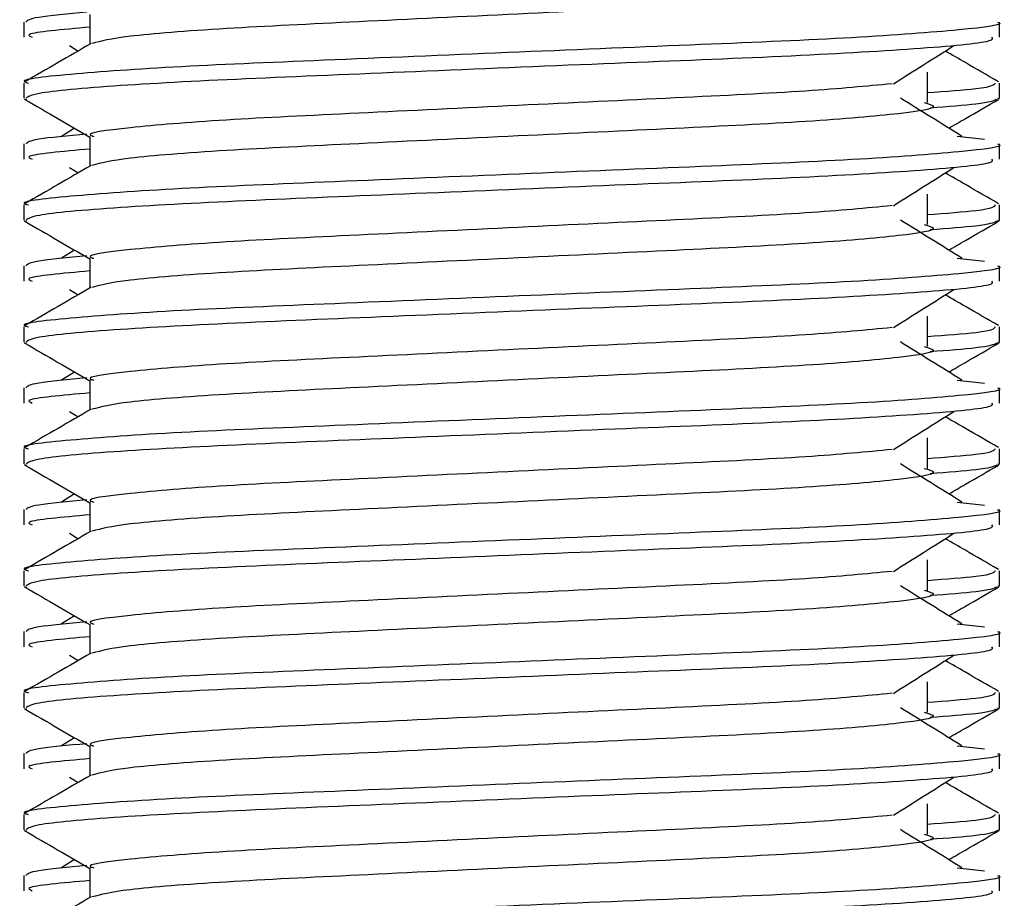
# Model space of a CAD drawing. Header units: millimetres. Extents: x 0 to 420, y 0 to 297.
# Tile 30 of 56: x 168.82 to 170.73, y 170.6 to 172.3. Entities that reach past the tile are written whole.
import ezdxf

# ---------------------------------------------------------------- set-up
doc = ezdxf.new("R2010")
doc.units = ezdxf.units.MM

msp = doc.modelspace()

# ---------------------------------------------------------------- linework, layer by layer
at = {"color": 7, "linetype": 'Continuous', "lineweight": 25}
for p, q in [((168.9595, 172.315), (168.9595, 172.2573)), ((168.8319, 172.3003), (168.8319, 172.2708)), ((170.719, 172.2708), (170.719, 172.3003)), ((168.9201, 172.2547), (168.9368, 172.2442)), ((170.5793, 172.1443), (170.5793, 172.2032)), ((168.8319, 172.1823), (168.8319, 172.1529)), ((170.719, 172.1529), (170.719, 172.1823)), ((168.8324, 172.1516), (168.8372, 172.1506)), ((170.7149, 172.1529), (170.7184, 172.1516)), ((168.93, 172.0949), (168.9046, 172.0791)), ((168.8319, 172.0644), (168.8319, 172.0349)), ((168.9595, 172.0791), (168.9595, 172.0215)), ((170.6368, 172.0792), (170.69, 172.0735)), ((170.719, 172.0349), (170.719, 172.0644)), ((168.9201, 172.0188), (168.9368, 172.0083)), ((170.5793, 171.9084), (170.5793, 171.9673)), ((168.8319, 171.9464), (168.8319, 171.917)), ((170.719, 171.917), (170.719, 171.9464)), ((168.8324, 171.9157), (168.8372, 171.9147)), ((170.7149, 171.917), (170.7184, 171.9157)), ((168.93, 171.859), (168.9046, 171.8433)), ((168.9595, 171.8432), (168.9595, 171.7856)), ((170.6368, 171.8433), (170.69, 171.8376)), ((168.8319, 171.8285), (168.8319, 171.799)), ((170.719, 171.799), (170.719, 171.8285)), ((168.9201, 171.7829), (168.9368, 171.7724)), ((170.5793, 171.6725), (170.5793, 171.7315)), ((168.8319, 171.7105), (168.8319, 171.6811)), ((170.719, 171.6811), (170.719, 171.7105)), ((168.8324, 171.6798), (168.8372, 171.6788)), ((170.7149, 171.6811), (170.7184, 171.6798)), ((168.93, 171.6231), (168.9046, 171.6074)), ((168.9595, 171.6073), (168.9595, 171.5497)), ((170.6368, 171.6074), (170.69, 171.6017)), ((168.8319, 171.5926), (168.8319, 171.5631)), ((170.719, 171.5631), (170.719, 171.5926)), ((168.9201, 171.547), (168.9368, 171.5365)), ((170.5793, 171.4366), (170.5793, 171.4956)), ((168.8319, 171.4746), (168.8319, 171.4452)), ((170.719, 171.4452), (170.719, 171.4746)), ((168.8324, 171.444), (168.8372, 171.4429)), ((170.7149, 171.4452), (170.7184, 171.444)), ((168.93, 171.3873), (168.9046, 171.3715)), ((168.8319, 171.3568), (168.8319, 171.3273)), ((168.9595, 171.3714), (168.9595, 171.3138)), ((170.6368, 171.3715), (170.69, 171.3658)), ((170.719, 171.3273), (170.719, 171.3568)), ((168.9201, 171.3112), (168.9368, 171.3006)), ((170.5793, 171.2007), (170.5793, 171.2597)), ((168.8319, 171.2387), (168.8319, 171.2093)), ((170.719, 171.2093), (170.719, 171.2387)), ((168.8324, 171.2081), (168.8372, 171.207)), ((170.7149, 171.2093), (170.7184, 171.2081)), ((168.93, 171.1514), (168.9046, 171.1356)), ((168.9595, 171.1355), (168.9595, 171.0779)), ((170.6368, 171.1356), (170.69, 171.1299)), ((168.8319, 171.1209), (168.8319, 171.0914)), ((170.719, 171.0914), (170.719, 171.1209)), ((168.9201, 171.0753), (168.9368, 171.0647)), ((170.5793, 170.9648), (170.5793, 171.0238)), ((168.8319, 171.0028), (168.8319, 170.9734)), ((170.719, 170.9734), (170.719, 171.0028)), ((168.8324, 170.9722), (168.8372, 170.9711)), ((170.7149, 170.9734), (170.7184, 170.9722)), ((168.93, 170.9155), (168.9046, 170.8997)), ((168.9595, 170.8996), (168.9595, 170.842)), ((170.6368, 170.8998), (170.69, 170.894)), ((168.8319, 170.885), (168.8319, 170.8555)), ((170.719, 170.8555), (170.719, 170.885)), ((168.9201, 170.8394), (168.9368, 170.8288)), ((170.5793, 170.7289), (170.5793, 170.7879)), ((168.8319, 170.7669), (168.8319, 170.7375)), ((170.719, 170.7375), (170.719, 170.7669)), ((168.8324, 170.7363), (168.8372, 170.7352)), ((170.7149, 170.7375), (170.7184, 170.7363)), ((168.93, 170.6796), (168.9046, 170.6638)), ((168.9595, 170.6637), (168.9595, 170.6061)), ((170.6368, 170.6639), (170.69, 170.6581)), ((168.8319, 170.6491), (168.8319, 170.6196)), ((170.719, 170.6196), (170.719, 170.6491))]:
    msp.add_line(p, q, dxfattribs=at)
for points, knots in [([(170.5729, 172.3803), (170.5816, 172.3778), (170.6062, 172.3707), (170.5382, 172.359), (170.3611, 172.3434), (170.0965, 172.3304), (169.7873, 172.3158), (169.4757, 172.3006), (169.2091, 172.2878), (169.0165, 172.2727), (168.9812, 172.2633), (168.9639, 172.2587)], [0, 0, 0, 0, 0.063807, 0.180322, 0.300081, 0.415215, 0.533317, 0.652534, 0.767193, 0.886384, 1, 1, 1, 1]), ([(168.9538, 172.3194), (168.9171, 172.316), (168.8449, 172.3093), (168.8389, 172.3033), (168.8359, 172.3003)], [0, 0, 0, 0, 0.507895, 1, 1, 1, 1]), ([(170.7149, 172.3003), (170.7162, 172.2999), (170.7315, 172.2949), (170.6534, 172.2853), (170.4538, 172.2697), (170.1465, 172.2567), (169.7889, 172.2421), (169.4298, 172.2269), (169.1166, 172.2141), (168.9097, 172.1989), (168.8172, 172.1883), (168.8378, 172.183), (168.8405, 172.1823)], [0, 0, 0, 0, 0.011024, 0.131189, 0.254695, 0.373437, 0.495237, 0.618184, 0.736438, 0.859358, 0.981202, 1, 1, 1, 1]), ([(168.9595, 172.2904), (168.906, 172.2856), (168.8295, 172.2787), (168.8435, 172.2726), (168.8476, 172.2708)], [0, 0, 0, 0, 0.700207, 1, 1, 1, 1]), ([(170.7032, 172.2708), (170.7051, 172.2683), (170.7103, 172.2612), (170.5693, 172.2481), (170.3134, 172.2335), (169.9751, 172.2205), (169.6107, 172.2049), (169.268, 172.1911), (169.0004, 172.1774), (168.8512, 172.1635), (168.8403, 172.1559), (168.836, 172.1529)], [0, 0, 0, 0, 0.068754, 0.191591, 0.313424, 0.432053, 0.555484, 0.675715, 0.795706, 0.919174, 1, 1, 1, 1]), ([(168.9619, 172.2587), (168.9406, 172.2464), (168.898, 172.2217), (168.8553, 172.197), (168.834, 172.1847)], [0, 0, 0, 0, 0.499935, 1, 1, 1, 1]), ([(170.5136, 172.1808), (170.5331, 172.1931), (170.5721, 172.2178), (170.6112, 172.2424), (170.6307, 172.2547)], [0, 0, 0, 0, 0.49999, 1, 1, 1, 1]), ([(170.7169, 172.1847), (170.6955, 172.197), (170.6612, 172.2168), (170.627, 172.2367), (170.614, 172.2442)], [0, 0, 0, 0, 0.622406, 1, 1, 1, 1]), ([(170.5112, 172.1809), (170.4613, 172.1761), (170.36, 172.1663), (170.0952, 172.1535), (169.7874, 172.1389), (169.4765, 172.1237), (169.2058, 172.1109), (169.0268, 172.0957), (168.9468, 172.085), (168.9647, 172.0798), (168.9671, 172.079)], [0, 0, 0, 0, 0.134031, 0.271937, 0.413399, 0.556196, 0.693534, 0.836299, 0.977812, 1, 1, 1, 1]), ([(170.7103, 172.1823), (170.7085, 172.1786), (170.7056, 172.1725), (170.6151, 172.1657), (170.5793, 172.163)], [0, 0, 0, 0, 0.604248, 1, 1, 1, 1]), ([(168.8338, 172.1506), (168.8551, 172.1383), (168.897, 172.114), (168.9389, 172.0898), (168.9595, 172.0778)], [0, 0, 0, 0, 0.508867, 1, 1, 1, 1]), ([(170.5729, 172.1444), (170.5816, 172.1419), (170.6062, 172.1348), (170.5382, 172.1231), (170.3611, 172.1076), (170.0965, 172.0945), (169.7873, 172.0799), (169.4757, 172.0647), (169.2091, 172.0519), (169.0165, 172.0368), (168.9812, 172.0274), (168.9639, 172.0228)], [0, 0, 0, 0, 0.063807, 0.180322, 0.300081, 0.415215, 0.533317, 0.652534, 0.767193, 0.886384, 1, 1, 1, 1]), ([(170.6463, 172.0791), (170.6264, 172.0915), (170.5866, 172.1161), (170.547, 172.1407), (170.5271, 172.153)], [0, 0, 0, 0, 0.5000108, 1, 1, 1, 1]), ([(170.7136, 172.1506), (170.707, 172.1476), (170.6952, 172.1424), (170.6183, 172.1365), (170.5848, 172.1339)], [0, 0, 0, 0, 0.563599, 1, 1, 1, 1]), ([(170.6208, 172.0949), (170.6315, 172.1011), (170.6636, 172.1197), (170.6957, 172.1383), (170.7171, 172.1506)], [0, 0, 0, 0, 0.3351873, 1, 1, 1, 1]), ([(168.9538, 172.0835), (168.9171, 172.0801), (168.8449, 172.0734), (168.8389, 172.0674), (168.8359, 172.0644)], [0, 0, 0, 0, 0.507895, 1, 1, 1, 1]), ([(170.7149, 172.0644), (170.7162, 172.064), (170.7315, 172.059), (170.6534, 172.0494), (170.4538, 172.0338), (170.1465, 172.0208), (169.7889, 172.0062), (169.4298, 171.991), (169.1166, 171.9782), (168.9097, 171.963), (168.8172, 171.9524), (168.8378, 171.9471), (168.8405, 171.9464)], [0, 0, 0, 0, 0.011024, 0.131189, 0.254695, 0.373437, 0.495237, 0.618184, 0.736438, 0.859358, 0.981202, 1, 1, 1, 1]), ([(168.9595, 172.0545), (168.906, 172.0497), (168.8295, 172.0428), (168.8435, 172.0368), (168.8476, 172.0349)], [0, 0, 0, 0, 0.700207, 1, 1, 1, 1]), ([(168.9619, 172.0229), (168.9406, 172.0105), (168.898, 171.9858), (168.8553, 171.9611), (168.834, 171.9488)], [0, 0, 0, 0, 0.499935, 1, 1, 1, 1]), ([(170.7032, 172.0349), (170.7051, 172.0324), (170.7103, 172.0254), (170.5693, 172.0123), (170.3134, 171.9976), (169.9751, 171.9846), (169.6107, 171.969), (169.268, 171.9552), (169.0004, 171.9415), (168.8512, 171.9276), (168.8403, 171.92), (168.836, 171.917)], [0, 0, 0, 0, 0.068754, 0.191591, 0.313424, 0.432053, 0.555484, 0.675715, 0.795706, 0.919174, 1, 1, 1, 1]), ([(170.5136, 171.9449), (170.5331, 171.9573), (170.5721, 171.9819), (170.6112, 172.0065), (170.6307, 172.0188)], [0, 0, 0, 0, 0.49999, 1, 1, 1, 1]), ([(170.7169, 171.9488), (170.6955, 171.9611), (170.6612, 171.981), (170.627, 172.0008), (170.614, 172.0083)], [0, 0, 0, 0, 0.622406, 1, 1, 1, 1]), ([(170.7103, 171.9464), (170.7085, 171.9427), (170.7056, 171.9366), (170.6151, 171.9298), (170.5793, 171.9271)], [0, 0, 0, 0, 0.604248, 1, 1, 1, 1]), ([(170.5112, 171.945), (170.4613, 171.9402), (170.36, 171.9304), (170.0952, 171.9176), (169.7874, 171.903), (169.4765, 171.8878), (169.2058, 171.875), (169.0268, 171.8598), (168.9468, 171.8492), (168.9647, 171.8439), (168.9671, 171.8431)], [0, 0, 0, 0, 0.1340309, 0.2719374, 0.4133992, 0.5561955, 0.6935339, 0.8362986, 0.9778119, 1, 1, 1, 1]), ([(168.8338, 171.9147), (168.8551, 171.9024), (168.897, 171.8781), (168.9389, 171.8539), (168.9595, 171.842)], [0, 0, 0, 0, 0.508867, 1, 1, 1, 1]), ([(170.5729, 171.9085), (170.5816, 171.906), (170.6062, 171.8989), (170.5382, 171.8872), (170.3611, 171.8717), (170.0965, 171.8586), (169.7873, 171.844), (169.4757, 171.8288), (169.2091, 171.816), (169.0165, 171.8009), (168.9812, 171.7915), (168.9639, 171.7869)], [0, 0, 0, 0, 0.063807, 0.180322, 0.300081, 0.415215, 0.533317, 0.652534, 0.767193, 0.886384, 1, 1, 1, 1]), ([(170.6463, 171.8433), (170.6264, 171.8556), (170.5866, 171.8802), (170.547, 171.9048), (170.5271, 171.9171)], [0, 0, 0, 0, 0.500011, 1, 1, 1, 1]), ([(170.7136, 171.9147), (170.707, 171.9117), (170.6952, 171.9065), (170.6183, 171.9006), (170.5848, 171.898)], [0, 0, 0, 0, 0.563599, 1, 1, 1, 1]), ([(170.6208, 171.859), (170.6315, 171.8653), (170.6636, 171.8838), (170.6957, 171.9024), (170.7171, 171.9147)], [0, 0, 0, 0, 0.335187, 1, 1, 1, 1]), ([(168.9538, 171.8476), (168.9171, 171.8442), (168.8449, 171.8375), (168.8389, 171.8315), (168.8359, 171.8285)], [0, 0, 0, 0, 0.507895, 1, 1, 1, 1]), ([(170.7149, 171.8285), (170.7162, 171.8281), (170.7315, 171.8231), (170.6534, 171.8135), (170.4538, 171.798), (170.1465, 171.7849), (169.7889, 171.7703), (169.4298, 171.7551), (169.1166, 171.7423), (168.9097, 171.7271), (168.8172, 171.7165), (168.8378, 171.7112), (168.8405, 171.7105)], [0, 0, 0, 0, 0.011024, 0.131189, 0.254695, 0.373437, 0.495237, 0.618184, 0.736438, 0.859358, 0.981202, 1, 1, 1, 1]), ([(168.9595, 171.8186), (168.906, 171.8138), (168.8295, 171.8069), (168.8435, 171.8009), (168.8476, 171.799)], [0, 0, 0, 0, 0.700207, 1, 1, 1, 1]), ([(170.7032, 171.799), (170.7051, 171.7965), (170.7103, 171.7895), (170.5693, 171.7764), (170.3134, 171.7617), (169.9751, 171.7487), (169.6107, 171.7332), (169.268, 171.7193), (169.0004, 171.7056), (168.8512, 171.6917), (168.8403, 171.6841), (168.836, 171.6811)], [0, 0, 0, 0, 0.068754, 0.191591, 0.313424, 0.432053, 0.555484, 0.675715, 0.795706, 0.919174, 1, 1, 1, 1]), ([(168.9619, 171.787), (168.9406, 171.7746), (168.898, 171.7499), (168.8553, 171.7252), (168.834, 171.7129)], [0, 0, 0, 0, 0.499935, 1, 1, 1, 1]), ([(170.5136, 171.7091), (170.5331, 171.7214), (170.5721, 171.746), (170.6112, 171.7706), (170.6307, 171.7829)], [0, 0, 0, 0, 0.49999, 1, 1, 1, 1]), ([(170.7169, 171.7129), (170.6955, 171.7252), (170.6612, 171.7451), (170.627, 171.7649), (170.614, 171.7724)], [0, 0, 0, 0, 0.622406, 1, 1, 1, 1]), ([(170.5112, 171.7091), (170.4613, 171.7043), (170.36, 171.6945), (170.0952, 171.6817), (169.7874, 171.6671), (169.4765, 171.6519), (169.2058, 171.6391), (169.0268, 171.6239), (168.9468, 171.6133), (168.9647, 171.608), (168.9671, 171.6073)], [0, 0, 0, 0, 0.134031, 0.271937, 0.413399, 0.556196, 0.693534, 0.836299, 0.977812, 1, 1, 1, 1]), ([(170.7103, 171.7105), (170.7085, 171.7068), (170.7056, 171.7008), (170.6151, 171.6939), (170.5793, 171.6912)], [0, 0, 0, 0, 0.604248, 1, 1, 1, 1]), ([(170.6463, 171.6074), (170.6264, 171.6197), (170.5866, 171.6443), (170.547, 171.6689), (170.5271, 171.6812)], [0, 0, 0, 0, 0.500011, 1, 1, 1, 1]), ([(168.8338, 171.6789), (168.8551, 171.6665), (168.897, 171.6423), (168.9389, 171.618), (168.9595, 171.6061)], [0, 0, 0, 0, 0.5088672, 1, 1, 1, 1]), ([(170.5729, 171.6726), (170.5816, 171.6701), (170.6062, 171.663), (170.5382, 171.6514), (170.3611, 171.6358), (170.0965, 171.6228), (169.7873, 171.6082), (169.4757, 171.5929), (169.2091, 171.5802), (169.0165, 171.565), (168.9812, 171.5556), (168.9639, 171.551)], [0, 0, 0, 0, 0.063807, 0.180322, 0.300081, 0.415215, 0.533317, 0.652534, 0.767193, 0.886384, 1, 1, 1, 1]), ([(170.7136, 171.6788), (170.707, 171.6758), (170.6952, 171.6706), (170.6183, 171.6647), (170.5848, 171.6622)], [0, 0, 0, 0, 0.563599, 1, 1, 1, 1]), ([(170.6208, 171.6231), (170.6315, 171.6294), (170.6636, 171.6479), (170.6957, 171.6665), (170.7171, 171.6789)], [0, 0, 0, 0, 0.335187, 1, 1, 1, 1]), ([(168.9538, 171.6117), (168.9171, 171.6083), (168.8449, 171.6016), (168.8389, 171.5956), (168.8359, 171.5926)], [0, 0, 0, 0, 0.507895, 1, 1, 1, 1]), ([(170.7149, 171.5926), (170.7162, 171.5922), (170.7315, 171.5872), (170.6534, 171.5776), (170.4538, 171.5621), (170.1465, 171.549), (169.7889, 171.5344), (169.4298, 171.5192), (169.1166, 171.5064), (168.9097, 171.4912), (168.8172, 171.4806), (168.8378, 171.4753), (168.8405, 171.4746)], [0, 0, 0, 0, 0.011024, 0.131189, 0.254695, 0.373437, 0.495237, 0.618184, 0.736438, 0.859358, 0.981202, 1, 1, 1, 1]), ([(168.9595, 171.5827), (168.906, 171.5779), (168.8295, 171.5711), (168.8435, 171.565), (168.8476, 171.5631)], [0, 0, 0, 0, 0.700207, 1, 1, 1, 1]), ([(168.9619, 171.5511), (168.9406, 171.5387), (168.898, 171.514), (168.8553, 171.4893), (168.834, 171.477)], [0, 0, 0, 0, 0.499935, 1, 1, 1, 1]), ([(170.7032, 171.5631), (170.7051, 171.5606), (170.7103, 171.5536), (170.5693, 171.5405), (170.3134, 171.5258), (169.9751, 171.5128), (169.6107, 171.4973), (169.268, 171.4835), (169.0004, 171.4698), (168.8512, 171.4558), (168.8403, 171.4482), (168.836, 171.4452)], [0, 0, 0, 0, 0.0687542, 0.1915913, 0.313424, 0.4320526, 0.5554842, 0.6757146, 0.7957061, 0.9191739, 1, 1, 1, 1]), ([(170.5136, 171.4732), (170.5331, 171.4855), (170.5721, 171.5101), (170.6112, 171.5347), (170.6307, 171.547)], [0, 0, 0, 0, 0.49999, 1, 1, 1, 1]), ([(170.7169, 171.477), (170.6955, 171.4893), (170.6612, 171.5092), (170.627, 171.529), (170.614, 171.5365)], [0, 0, 0, 0, 0.622406, 1, 1, 1, 1]), ([(170.5112, 171.4733), (170.4613, 171.4684), (170.36, 171.4586), (170.0952, 171.4458), (169.7874, 171.4312), (169.4765, 171.416), (169.2058, 171.4032), (169.0268, 171.388), (168.9468, 171.3774), (168.9647, 171.3721), (168.9671, 171.3714)], [0, 0, 0, 0, 0.134031, 0.271937, 0.413399, 0.556196, 0.693534, 0.836299, 0.977812, 1, 1, 1, 1]), ([(170.7103, 171.4746), (170.7085, 171.4709), (170.7056, 171.4649), (170.6151, 171.458), (170.5793, 171.4553)], [0, 0, 0, 0, 0.604248, 1, 1, 1, 1]), ([(168.8338, 171.443), (168.8551, 171.4306), (168.897, 171.4064), (168.9389, 171.3821), (168.9595, 171.3702)], [0, 0, 0, 0, 0.508867, 1, 1, 1, 1]), ([(170.5729, 171.4367), (170.5816, 171.4342), (170.6062, 171.4271), (170.5382, 171.4155), (170.3611, 171.3999), (170.0965, 171.3869), (169.7873, 171.3723), (169.4757, 171.357), (169.2091, 171.3443), (169.0165, 171.3291), (168.9812, 171.3197), (168.9639, 171.3151)], [0, 0, 0, 0, 0.063807, 0.180322, 0.300081, 0.415215, 0.533317, 0.652534, 0.767193, 0.886384, 1, 1, 1, 1]), ([(170.6463, 171.3715), (170.6264, 171.3838), (170.5866, 171.4084), (170.547, 171.433), (170.5271, 171.4453)], [0, 0, 0, 0, 0.500011, 1, 1, 1, 1]), ([(170.7136, 171.4429), (170.707, 171.4399), (170.6952, 171.4347), (170.6183, 171.4288), (170.5848, 171.4263)], [0, 0, 0, 0, 0.563599, 1, 1, 1, 1]), ([(170.6208, 171.3873), (170.6315, 171.3935), (170.6636, 171.4121), (170.6957, 171.4306), (170.7171, 171.443)], [0, 0, 0, 0, 0.3351873, 1, 1, 1, 1]), ([(168.9538, 171.3758), (168.9171, 171.3724), (168.8449, 171.3657), (168.8389, 171.3597), (168.8359, 171.3568)], [0, 0, 0, 0, 0.507895, 1, 1, 1, 1]), ([(170.7149, 171.3568), (170.7162, 171.3563), (170.7315, 171.3514), (170.6534, 171.3418), (170.4538, 171.3262), (170.1465, 171.3131), (169.7889, 171.2985), (169.4298, 171.2833), (169.1166, 171.2705), (168.9097, 171.2553), (168.8172, 171.2447), (168.8378, 171.2394), (168.8405, 171.2387)], [0, 0, 0, 0, 0.011024, 0.131189, 0.254695, 0.373437, 0.495237, 0.618184, 0.736438, 0.859358, 0.981202, 1, 1, 1, 1]), ([(168.9595, 171.3468), (168.906, 171.342), (168.8295, 171.3352), (168.8435, 171.3291), (168.8476, 171.3273)], [0, 0, 0, 0, 0.700207, 1, 1, 1, 1]), ([(170.7032, 171.3273), (170.7051, 171.3247), (170.7103, 171.3177), (170.5693, 171.3046), (170.3134, 171.2899), (169.9751, 171.2769), (169.6107, 171.2614), (169.268, 171.2476), (169.0004, 171.2339), (168.8512, 171.22), (168.8403, 171.2123), (168.836, 171.2093)], [0, 0, 0, 0, 0.068754, 0.191591, 0.313424, 0.432053, 0.555484, 0.675715, 0.795706, 0.919174, 1, 1, 1, 1]), ([(168.9619, 171.3152), (168.9406, 171.3028), (168.898, 171.2781), (168.8553, 171.2534), (168.834, 171.2411)], [0, 0, 0, 0, 0.499935, 1, 1, 1, 1]), ([(170.5136, 171.2373), (170.5331, 171.2496), (170.5721, 171.2742), (170.6112, 171.2988), (170.6307, 171.3112)], [0, 0, 0, 0, 0.49999, 1, 1, 1, 1]), ([(170.7169, 171.2411), (170.6955, 171.2534), (170.6612, 171.2733), (170.627, 171.2931), (170.614, 171.3006)], [0, 0, 0, 0, 0.622406, 1, 1, 1, 1]), ([(170.5112, 171.2374), (170.4613, 171.2325), (170.36, 171.2228), (170.0952, 171.2099), (169.7874, 171.1953), (169.4765, 171.1801), (169.2058, 171.1673), (169.0268, 171.1521), (168.9468, 171.1415), (168.9647, 171.1362), (168.9671, 171.1355)], [0, 0, 0, 0, 0.134031, 0.271937, 0.413399, 0.556196, 0.693534, 0.836299, 0.977812, 1, 1, 1, 1]), ([(170.7103, 171.2387), (170.7085, 171.235), (170.7056, 171.229), (170.6151, 171.2221), (170.5793, 171.2194)], [0, 0, 0, 0, 0.604248, 1, 1, 1, 1]), ([(168.8338, 171.2071), (168.8551, 171.1947), (168.897, 171.1705), (168.9389, 171.1462), (168.9595, 171.1343)], [0, 0, 0, 0, 0.5088672, 1, 1, 1, 1]), ([(170.6463, 171.1356), (170.6264, 171.1479), (170.5866, 171.1725), (170.547, 171.1971), (170.5271, 171.2095)], [0, 0, 0, 0, 0.500011, 1, 1, 1, 1]), ([(170.7136, 171.207), (170.707, 171.204), (170.6952, 171.1988), (170.6183, 171.1929), (170.5848, 171.1904)], [0, 0, 0, 0, 0.563599, 1, 1, 1, 1]), ([(170.6208, 171.1514), (170.6315, 171.1576), (170.6636, 171.1762), (170.6957, 171.1947), (170.7171, 171.2071)], [0, 0, 0, 0, 0.335187, 1, 1, 1, 1]), ([(170.5729, 171.2008), (170.5816, 171.1983), (170.6062, 171.1913), (170.5382, 171.1796), (170.3611, 171.164), (170.0965, 171.151), (169.7873, 171.1364), (169.4757, 171.1211), (169.2091, 171.1084), (169.0165, 171.0933), (168.9812, 171.0838), (168.9639, 171.0792)], [0, 0, 0, 0, 0.063807, 0.180322, 0.300081, 0.415215, 0.533317, 0.652534, 0.767193, 0.886384, 1, 1, 1, 1]), ([(168.9538, 171.1399), (168.9171, 171.1365), (168.8449, 171.1298), (168.8389, 171.1238), (168.8359, 171.1209)], [0, 0, 0, 0, 0.507895, 1, 1, 1, 1]), ([(170.7149, 171.1209), (170.7162, 171.1204), (170.7315, 171.1155), (170.6534, 171.1059), (170.4538, 171.0903), (170.1465, 171.0773), (169.7889, 171.0627), (169.4298, 171.0474), (169.1166, 171.0346), (168.9097, 171.0194), (168.8172, 171.0088), (168.8378, 171.0035), (168.8405, 171.0028)], [0, 0, 0, 0, 0.011024, 0.131189, 0.254695, 0.373437, 0.495237, 0.618184, 0.736438, 0.859358, 0.981202, 1, 1, 1, 1]), ([(168.9595, 171.111), (168.906, 171.1061), (168.8295, 171.0993), (168.8435, 171.0932), (168.8476, 171.0914)], [0, 0, 0, 0, 0.700207, 1, 1, 1, 1]), ([(170.7032, 171.0914), (170.7051, 171.0888), (170.7103, 171.0818), (170.5693, 171.0687), (170.3134, 171.054), (169.9751, 171.041), (169.6107, 171.0255), (169.268, 171.0117), (169.0004, 170.998), (168.8512, 170.9841), (168.8403, 170.9764), (168.836, 170.9734)], [0, 0, 0, 0, 0.068754, 0.191591, 0.313424, 0.432053, 0.555484, 0.675715, 0.795706, 0.919174, 1, 1, 1, 1]), ([(168.9619, 171.0793), (168.9406, 171.0669), (168.898, 171.0422), (168.8553, 171.0176), (168.834, 171.0052)], [0, 0, 0, 0, 0.499935, 1, 1, 1, 1]), ([(170.5136, 171.0014), (170.5331, 171.0137), (170.5721, 171.0383), (170.6112, 171.063), (170.6307, 171.0753)], [0, 0, 0, 0, 0.49999, 1, 1, 1, 1]), ([(170.7169, 171.0052), (170.6955, 171.0176), (170.6612, 171.0374), (170.627, 171.0572), (170.614, 171.0647)], [0, 0, 0, 0, 0.622406, 1, 1, 1, 1]), ([(170.5112, 171.0015), (170.4613, 170.9967), (170.36, 170.9869), (170.0952, 170.974), (169.7874, 170.9595), (169.4765, 170.9442), (169.2058, 170.9314), (169.0268, 170.9162), (168.9468, 170.9056), (168.9647, 170.9003), (168.9671, 170.8996)], [0, 0, 0, 0, 0.134031, 0.271937, 0.413399, 0.556196, 0.693534, 0.836299, 0.977812, 1, 1, 1, 1]), ([(170.7103, 171.0028), (170.7085, 170.9992), (170.7056, 170.9931), (170.6151, 170.9862), (170.5793, 170.9835)], [0, 0, 0, 0, 0.604248, 1, 1, 1, 1]), ([(168.8338, 170.9712), (168.8551, 170.9588), (168.897, 170.9346), (168.9389, 170.9103), (168.9595, 170.8984)], [0, 0, 0, 0, 0.508867, 1, 1, 1, 1]), ([(170.5729, 170.9649), (170.5816, 170.9624), (170.6062, 170.9554), (170.5382, 170.9437), (170.3611, 170.9281), (170.0965, 170.9151), (169.7873, 170.9005), (169.4757, 170.8852), (169.2091, 170.8725), (169.0165, 170.8574), (168.9812, 170.8479), (168.9639, 170.8433)], [0, 0, 0, 0, 0.063807, 0.180322, 0.300081, 0.415215, 0.533317, 0.652534, 0.767193, 0.886384, 1, 1, 1, 1]), ([(170.6463, 170.8997), (170.6264, 170.912), (170.5866, 170.9366), (170.547, 170.9613), (170.5271, 170.9736)], [0, 0, 0, 0, 0.500011, 1, 1, 1, 1]), ([(170.7136, 170.9711), (170.707, 170.9682), (170.6952, 170.9629), (170.6183, 170.9571), (170.5848, 170.9545)], [0, 0, 0, 0, 0.563599, 1, 1, 1, 1]), ([(170.6208, 170.9155), (170.6315, 170.9217), (170.6636, 170.9403), (170.6957, 170.9588), (170.7171, 170.9712)], [0, 0, 0, 0, 0.335187, 1, 1, 1, 1]), ([(168.9538, 170.904), (168.9171, 170.9006), (168.8449, 170.894), (168.8389, 170.8879), (168.8359, 170.885)], [0, 0, 0, 0, 0.507895, 1, 1, 1, 1]), ([(170.7149, 170.885), (170.7162, 170.8846), (170.7315, 170.8796), (170.6534, 170.87), (170.4538, 170.8544), (170.1465, 170.8414), (169.7889, 170.8268), (169.4298, 170.8115), (169.1166, 170.7988), (168.9097, 170.7835), (168.8172, 170.7729), (168.8378, 170.7676), (168.8405, 170.7669)], [0, 0, 0, 0, 0.0110241, 0.1311888, 0.2546953, 0.3734373, 0.495237, 0.6181845, 0.7364377, 0.859358, 0.981202, 1, 1, 1, 1]), ([(168.9595, 170.8751), (168.906, 170.8703), (168.8295, 170.8634), (168.8435, 170.8573), (168.8476, 170.8555)], [0, 0, 0, 0, 0.700207, 1, 1, 1, 1]), ([(168.9619, 170.8434), (168.9406, 170.8311), (168.898, 170.8064), (168.8553, 170.7817), (168.834, 170.7693)], [0, 0, 0, 0, 0.499935, 1, 1, 1, 1]), ([(170.7032, 170.8555), (170.7051, 170.853), (170.7103, 170.8459), (170.5693, 170.8328), (170.3134, 170.8182), (169.9751, 170.8052), (169.6107, 170.7896), (169.268, 170.7758), (169.0004, 170.7621), (168.8512, 170.7482), (168.8403, 170.7406), (168.836, 170.7375)], [0, 0, 0, 0, 0.068754, 0.191591, 0.313424, 0.432053, 0.555484, 0.675715, 0.795706, 0.919174, 1, 1, 1, 1]), ([(170.5136, 170.7655), (170.5331, 170.7778), (170.5721, 170.8024), (170.6112, 170.8271), (170.6307, 170.8394)], [0, 0, 0, 0, 0.49999, 1, 1, 1, 1]), ([(170.7169, 170.7693), (170.6955, 170.7817), (170.6612, 170.8015), (170.627, 170.8214), (170.614, 170.8288)], [0, 0, 0, 0, 0.622406, 1, 1, 1, 1]), ([(170.5112, 170.7656), (170.4613, 170.7608), (170.36, 170.751), (170.0952, 170.7382), (169.7874, 170.7236), (169.4765, 170.7083), (169.2058, 170.6955), (169.0268, 170.6803), (168.9468, 170.6697), (168.9647, 170.6644), (168.9671, 170.6637)], [0, 0, 0, 0, 0.134031, 0.271937, 0.413399, 0.556196, 0.693534, 0.836299, 0.977812, 1, 1, 1, 1]), ([(170.7103, 170.7669), (170.7085, 170.7633), (170.7056, 170.7572), (170.6151, 170.7503), (170.5793, 170.7476)], [0, 0, 0, 0, 0.604248, 1, 1, 1, 1]), ([(168.8338, 170.7353), (168.8551, 170.723), (168.897, 170.6987), (168.9389, 170.6744), (168.9595, 170.6625)], [0, 0, 0, 0, 0.508867, 1, 1, 1, 1]), ([(170.5729, 170.729), (170.5816, 170.7265), (170.6062, 170.7195), (170.5382, 170.7078), (170.3611, 170.6922), (170.0965, 170.6792), (169.7873, 170.6646), (169.4757, 170.6494), (169.2091, 170.6366), (169.0165, 170.6215), (168.9812, 170.612), (168.9639, 170.6074)], [0, 0, 0, 0, 0.063807, 0.180322, 0.300081, 0.415215, 0.533317, 0.652534, 0.767193, 0.886384, 1, 1, 1, 1]), ([(170.6463, 170.6638), (170.6264, 170.6761), (170.5866, 170.7007), (170.547, 170.7254), (170.5271, 170.7377)], [0, 0, 0, 0, 0.5000108, 1, 1, 1, 1]), ([(170.7136, 170.7352), (170.707, 170.7323), (170.6952, 170.727), (170.6183, 170.7212), (170.5848, 170.7186)], [0, 0, 0, 0, 0.563599, 1, 1, 1, 1]), ([(170.6208, 170.6796), (170.6315, 170.6858), (170.6636, 170.7044), (170.6957, 170.723), (170.7171, 170.7353)], [0, 0, 0, 0, 0.3351873, 1, 1, 1, 1]), ([(168.9538, 170.6681), (168.9171, 170.6647), (168.8449, 170.6581), (168.8389, 170.652), (168.8359, 170.6491)], [0, 0, 0, 0, 0.507895, 1, 1, 1, 1]), ([(170.7149, 170.6491), (170.7162, 170.6487), (170.7315, 170.6437), (170.6534, 170.6341), (170.4538, 170.6185), (170.1465, 170.6055), (169.7889, 170.5909), (169.4298, 170.5756), (169.1166, 170.5629), (168.9097, 170.5477), (168.8172, 170.537), (168.8378, 170.5318), (168.8405, 170.531)], [0, 0, 0, 0, 0.011024, 0.131189, 0.254695, 0.373437, 0.495237, 0.618184, 0.736438, 0.859358, 0.981202, 1, 1, 1, 1]), ([(168.9595, 170.6392), (168.906, 170.6344), (168.8295, 170.6275), (168.8435, 170.6214), (168.8476, 170.6196)], [0, 0, 0, 0, 0.700207, 1, 1, 1, 1]), ([(170.7032, 170.6196), (170.7051, 170.6171), (170.7103, 170.61), (170.5693, 170.5969), (170.3134, 170.5823), (169.9751, 170.5693), (169.6107, 170.5537), (169.268, 170.5399), (169.0004, 170.5262), (168.8512, 170.5123), (168.8403, 170.5047), (168.836, 170.5017)], [0, 0, 0, 0, 0.068754, 0.191591, 0.313424, 0.432053, 0.555484, 0.675715, 0.795706, 0.919174, 1, 1, 1, 1]), ([(168.9619, 170.6075), (168.9406, 170.5952), (168.898, 170.5705), (168.8553, 170.5458), (168.834, 170.5334)], [0, 0, 0, 0, 0.499935, 1, 1, 1, 1])]:
    msp.add_open_spline(points, degree=3, knots=knots, dxfattribs=at)

doc.saveas('drawing.dxf')
